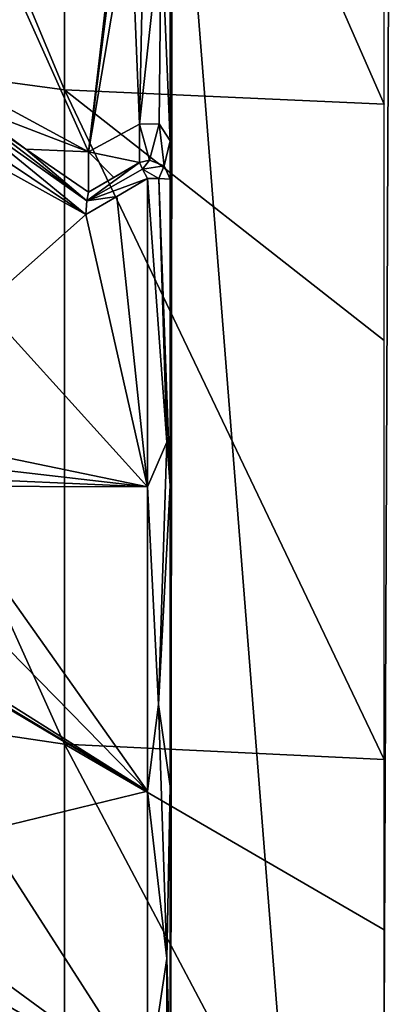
# Model space of a CAD drawing. Header units: metres. Extents: x -22 to 80, y -171 to 22.
# Tile 10 of 77: x -1.79 to 0, y -160.42 to -155.59. Entities that reach past the tile are written whole.
import ezdxf

# ---------------------------------------------------------------- set-up
doc = ezdxf.new("R2010")
doc.units = ezdxf.units.M
doc.layers.add('solid_12421142', color=7, linetype='CONTINUOUS')

msp = doc.modelspace()

# ---------------------------------------------------------------- linework, layer by layer
at = {"layer": 'solid_12421142'}
for points in [[(-3.105829, -152.250473, 254.576126), (-3.105829, -155.727921, 251.658508), (-1.566314, -155.935699, 251.883453)], [(-1.566314, -152.435883, 254.819839), (-3.105829, -152.250473, 254.576126), (-1.566314, -155.935699, 251.883453)], [(-1.566314, -152.435883, 254.819839), (0, -156.005371, 251.958862), (0, -154.012802, 253.700195)], [(-1.566314, -152.435883, 254.819839), (-1.566314, -155.935699, 251.883453), (0, -156.005371, 251.958862)], [(-0.026949, -166.744629, 222.992584), (-1.038925, -153.945923, 218.334229), (0.026949, -153.871017, 218.306961)], [(-0.026949, -166.744629, 222.992584), (0.026949, -153.871017, 218.306961), (1.038925, -166.669708, 222.965317)], [(-1.05, -164.431061, 222.150513), (-1.038925, -153.945923, 218.334229), (-0.026949, -166.744629, 222.992584)], [(-1.05, -164.431061, 222.150513), (-1.05, -156.18457, 219.149033), (-1.038925, -153.945923, 218.334229)], [(-1.05, -155.152313, 218.773315), (-1.038925, -153.945923, 218.334229), (-1.05, -156.18457, 219.149033)], [(-1.29393, -154.912933, 218.686203), (-1.45, -156.238831, 219.168777), (-1.959667, -155.104752, 218.756012)], [(-1.29393, -154.912933, 218.686203), (-1.287573, -154.969025, 218.706604), (-1.45, -156.238831, 219.168777)], [(-1.287573, -154.969025, 218.706604), (-1.243822, -155.023544, 218.726456), (-1.45, -156.238831, 219.168777)], [(-1.243822, -155.023544, 218.726456), (-1.2, -156.103195, 219.119415), (-1.45, -156.238831, 219.168777)], [(-1.243822, -155.023544, 218.726456), (-1.178634, -155.077301, 218.746017), (-1.2, -156.103195, 219.119415)], [(-1.45, -156.238831, 219.168777), (-2.05, -155.913315, 219.050308), (-1.959667, -155.104752, 218.756012)], [(-1.178634, -155.077301, 218.746017), (-1.093183, -155.130341, 218.76532), (-1.2, -156.103195, 219.119415)], [(-1.093183, -155.130341, 218.76532), (-1.103761, -156.101303, 219.118729), (-1.2, -156.103195, 219.119415)], [(-1.093183, -155.130341, 218.76532), (-1.05, -156.18457, 219.149033), (-1.103761, -156.101303, 219.118729)], [(-1.093183, -155.130341, 218.76532), (-1.05, -155.152313, 218.773315), (-1.05, -156.18457, 219.149033)], [(-3.105829, -155.727921, 251.658508), (-3.105829, -158.911575, 248.422852), (-1.566314, -159.139847, 248.626984)], [(-1.566314, -155.935699, 251.883453), (-3.105829, -155.727921, 251.658508), (-1.566314, -159.139847, 248.626984)], [(-2.05, -156.008835, 218.787857), (-2.05, -155.913315, 219.050308), (-1.45, -156.238831, 219.168777)], [(-1.566314, -155.935699, 251.883453), (0, -159.216385, 248.695404), (0, -157.163803, 250.852341)], [(-1.566314, -155.935699, 251.883453), (-1.566314, -159.139847, 248.626984), (0, -159.216385, 248.695404)], [(-1.566314, -155.935699, 251.883453), (0, -157.163803, 250.852341), (0, -156.005371, 251.958862)], [(-1.457958, -156.479675, 218.578506), (-2.094442, -156.030472, 218.703247), (-2.059104, -156.018661, 218.745499)], [(-2.094442, -156.030472, 218.703247), (-1.462185, -156.545425, 218.560471), (-1.817099, -156.307297, 218.615601)], [(-1.457958, -156.479675, 218.578506), (-1.462185, -156.545425, 218.560471), (-2.094442, -156.030472, 218.703247)], [(-1.756254, -156.226563, 218.685532), (-2.059104, -156.018661, 218.745499), (-2.05, -156.008835, 218.787857)], [(-1.457958, -156.479675, 218.578506), (-2.059104, -156.018661, 218.745499), (-1.756254, -156.226563, 218.685532)], [(-1.756254, -156.226563, 218.685532), (-2.05, -156.008835, 218.787857), (-1.45, -156.238831, 219.168777)], [(-1.2, -156.29184, 218.60112), (-1.45, -156.238831, 219.168777), (-1.2, -156.103195, 219.119415)], [(-1.15, -156.279251, 218.596542), (-1.2, -156.103195, 219.119415), (-1.103761, -156.101303, 219.118729)], [(-1.15, -156.279251, 218.596542), (-1.2, -156.29184, 218.60112), (-1.2, -156.103195, 219.119415)], [(-1.079289, -156.306778, 218.606567), (-1.15, -156.279251, 218.596542), (-1.103761, -156.101303, 219.118729)], [(-1.079289, -156.306778, 218.606567), (-1.103761, -156.101303, 219.118729), (-1.05, -156.18457, 219.149033)], [(-1.756254, -156.226563, 218.685532), (-1.45, -156.238831, 219.168777), (-1.45, -156.43692, 218.624542)], [(-1.457958, -156.479675, 218.578506), (-1.756254, -156.226563, 218.685532), (-1.45, -156.43692, 218.624542)], [(-1.079289, -156.306778, 218.606567), (-1.05, -156.18457, 219.149033), (-1.05, -156.373215, 218.630753)], [(-1.05, -156.373215, 218.630753), (-1.05, -156.18457, 219.149033), (-1.05, -164.431061, 222.150513)], [(-1.966387, -156.268326, 218.640915), (-1.817099, -156.307297, 218.615601), (-1.462185, -156.545425, 218.560471)], [(-1.966387, -156.990997, 218.634567), (-1.966387, -156.268326, 218.640915), (-1.462185, -156.545425, 218.560471)], [(-1.325382, -156.364929, 218.611969), (-1.45, -156.238831, 219.168777), (-1.2, -156.29184, 218.60112)], [(-1.325382, -156.364929, 218.611969), (-1.45, -156.43692, 218.624542), (-1.45, -156.238831, 219.168777)], [(-1.185418, -156.323959, 218.551254), (-1.2, -156.29184, 218.60112), (-1.15, -156.279251, 218.596542)], [(-1.185418, -156.323959, 218.551254), (-1.15, -156.279251, 218.596542), (-1.079289, -156.306778, 218.606567)], [(-1.2, -156.29184, 218.60112), (-1.457958, -156.479675, 218.578506), (-1.45, -156.43692, 218.624542)], [(-1.2, -156.29184, 218.60112), (-1.185418, -156.323959, 218.551254), (-1.457958, -156.479675, 218.578506)], [(-1.185418, -156.323959, 218.551254), (-1.159664, -156.370193, 218.531265), (-1.457958, -156.479675, 218.578506)], [(-1.2, -156.29184, 218.60112), (-1.45, -156.43692, 218.624542), (-1.325382, -156.364929, 218.611969)], [(-1.104873, -156.369629, 218.54158), (-1.185418, -156.323959, 218.551254), (-1.079289, -156.306778, 218.606567)], [(-1.159664, -156.370193, 218.531265), (-1.185418, -156.323959, 218.551254), (-1.104873, -156.369629, 218.54158)], [(-1.104873, -156.369629, 218.54158), (-1.079289, -156.306778, 218.606567), (-1.05, -156.373215, 218.630753)], [(-1.457958, -156.479675, 218.578506), (-1.159664, -156.370193, 218.531265), (-1.310945, -156.458298, 218.544571)], [(-1.310945, -156.458298, 218.544571), (-1.159664, -156.370193, 218.531265), (-1.159664, -157.879288, 218.580795)], [(-1.065055, -157.660614, 218.608658), (-1.159664, -156.370193, 218.531265), (-1.104873, -156.369629, 218.54158)], [(-1.065055, -157.660614, 218.608658), (-1.159664, -157.879288, 218.580795), (-1.159664, -156.370193, 218.531265)], [(-1.104873, -156.369629, 218.54158), (-1.05, -156.373215, 218.630753), (-1.05, -157.873596, 218.68042)], [(-1.065055, -157.660614, 218.608658), (-1.104873, -156.369629, 218.54158), (-1.05, -157.873596, 218.68042)], [(-1.05, -157.873596, 218.68042), (-1.05, -156.373215, 218.630753), (-1.05, -164.431061, 222.150513)], [(-1.462185, -156.545425, 218.560471), (-1.310945, -156.458298, 218.544571), (-1.159664, -157.879288, 218.580795)], [(-1.457958, -156.479675, 218.578506), (-1.310945, -156.458298, 218.544571), (-1.462185, -156.545425, 218.560471)], [(-1.966387, -156.990997, 218.634567), (-1.462185, -156.545425, 218.560471), (-1.159664, -157.879288, 218.580795)], [(-1.966387, -157.71286, 218.672333), (-1.966387, -156.990997, 218.634567), (-1.159664, -157.879288, 218.580795)], [(-1.065055, -157.660614, 218.608658), (-1.105738, -158.945587, 218.742355), (-1.159664, -157.879288, 218.580795)], [(-1.105738, -158.945587, 218.742355), (-1.065055, -157.660614, 218.608658), (-1.05, -157.873596, 218.68042)], [(-2.07991, -157.773636, 218.697021), (-1.966387, -157.71286, 218.672333), (-1.159664, -157.879288, 218.580795)], [(-2.193277, -157.833786, 218.723099), (-2.07991, -157.773636, 218.697021), (-1.159664, -157.879288, 218.580795)], [(-2.218488, -157.877029, 218.731964), (-2.193277, -157.833786, 218.723099), (-1.159664, -157.879288, 218.580795)], [(-2.218488, -157.877029, 218.731964), (-1.159664, -157.879288, 218.580795), (-1.159664, -159.370087, 218.820328)], [(-2.218488, -158.291611, 218.77977), (-2.218488, -157.877029, 218.731964), (-1.159664, -159.370087, 218.820328)], [(-1.105738, -158.945587, 218.742355), (-1.159664, -159.370087, 218.820328), (-1.159664, -157.879288, 218.580795)], [(-1.105738, -158.945587, 218.742355), (-1.05, -157.873596, 218.68042), (-1.05, -159.346985, 218.91745)], [(-1.05, -159.346985, 218.91745), (-1.05, -157.873596, 218.68042), (-1.05, -164.431061, 222.150513)], [(-2.218488, -158.7043, 218.842224), (-2.218488, -158.291611, 218.77977), (-1.159664, -159.370087, 218.820328)], [(-2.193277, -158.74968, 218.845215), (-2.218488, -158.7043, 218.842224), (-1.159664, -159.370087, 218.820328)], [(-2.07997, -158.822205, 218.837204), (-2.193277, -158.74968, 218.845215), (-1.159664, -159.370087, 218.820328)], [(-1.966387, -158.894379, 218.830627), (-2.07997, -158.822205, 218.837204), (-1.159664, -159.370087, 218.820328)], [(-3.105829, -158.911575, 248.422852), (-3.105829, -161.772476, 244.898605), (-1.566314, -162.019165, 245.080048)], [(-1.566314, -159.139847, 248.626984), (-3.105829, -158.911575, 248.422852), (-1.566314, -162.019165, 245.080048)], [(-1.966387, -159.567215, 218.975891), (-1.966387, -158.894379, 218.830627), (-1.159664, -159.370087, 218.820328)], [(-1.105738, -158.945587, 218.742355), (-1.065055, -160.190964, 219.085907), (-1.159664, -159.370087, 218.820328)], [(-1.065055, -160.190964, 219.085907), (-1.105738, -158.945587, 218.742355), (-1.05, -159.346985, 218.91745)], [(-1.566314, -159.139847, 248.626984), (0, -162.101868, 245.140884), (0, -160.05072, 247.737091)], [(-1.566314, -159.139847, 248.626984), (-1.566314, -162.019165, 245.080048), (0, -162.101868, 245.140884)], [(-1.566314, -159.139847, 248.626984), (0, -160.05072, 247.737091), (0, -159.216385, 248.695404)], [(-1.065055, -160.190964, 219.085907), (-1.05, -159.346985, 218.91745), (-1.05, -160.784698, 219.339569)], [(-1.05, -160.784698, 219.339569), (-1.05, -159.346985, 218.91745), (-1.05, -164.431061, 222.150513)], [(-1.966387, -159.567215, 218.975891), (-1.159664, -159.370087, 218.820328), (-1.159664, -160.818741, 219.246033)], [(-1.065055, -160.190964, 219.085907), (-1.159664, -160.818741, 219.246033), (-1.159664, -159.370087, 218.820328)], [(-1.966387, -160.230484, 219.160019), (-1.966387, -159.567215, 218.975891), (-1.159664, -160.818741, 219.246033)], [(-2.079944, -160.286484, 219.197845), (-1.966387, -160.230484, 219.160019), (-1.159664, -160.818741, 219.246033)], [(-1.065055, -160.190964, 219.085907), (-1.065055, -161.402573, 219.526901), (-1.159664, -160.818741, 219.246033)], [(-1.065055, -161.402573, 219.526901), (-1.065055, -160.190964, 219.085907), (-1.05, -160.784698, 219.339569)], [(-2.193277, -160.341873, 219.236984), (-2.079944, -160.286484, 219.197845), (-1.159664, -160.818741, 219.246033)], [(-2.218488, -160.381836, 219.254852), (-2.193277, -160.341873, 219.236984), (-1.159664, -160.818741, 219.246033)], [(-2.218488, -160.767197, 219.387634), (-2.218488, -160.381836, 219.254852), (-1.159664, -160.818741, 219.246033)]]:
    msp.add_3dface(points, dxfattribs=at)

doc.saveas('drawing.dxf')
